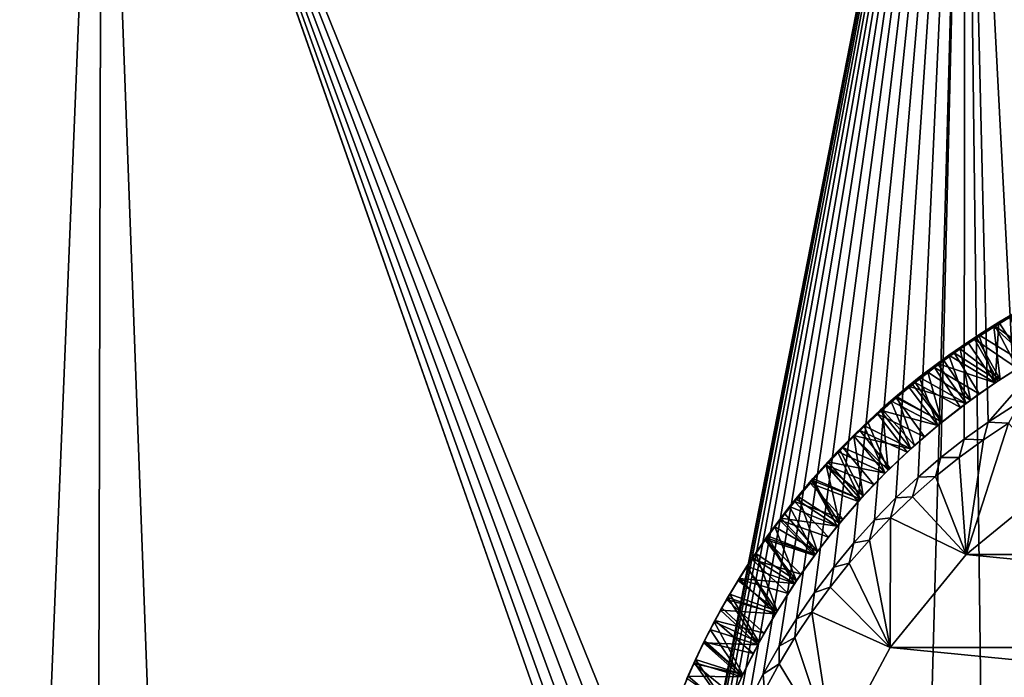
# Model space of a CAD drawing. Header units: metres. Extents: x -23 to 265, y -23 to 70.
# Tile 36 of 64: x -3.6 to -1.03, y 49.31 to 51.03. Entities that reach past the tile are written whole.
import ezdxf

# ---------------------------------------------------------------- set-up
doc = ezdxf.new("R2010")
doc.units = ezdxf.units.M
doc.layers.add('solid_SWIVIEL_SPOUT_SW0001', color=7, linetype='CONTINUOUS')

msp = doc.modelspace()

# ---------------------------------------------------------------- linework, layer by layer
at = {"layer": 'solid_SWIVIEL_SPOUT_SW0001'}
for points in [[(-4.854198, 16.713932, 27.620125), (-5.604912, 52.5, 27.813681), (-3.389125, 52.5, 27.325951)], [(-3.46545, 17.056067, 68.661392), (-3.389111, 52.5, 68.674049), (-5.604892, 52.5, 68.186325)], [(-4.854177, 16.713938, 68.379883), (-3.46545, 17.056067, 68.661392), (-5.604892, 52.5, 68.186325)], [(-3.465472, 17.056063, 27.33861), (-4.854198, 16.713932, 27.620125), (-3.389125, 52.5, 27.325951)], [(-2.07779, 17.280092, 27.15329), (-3.465472, 17.056063, 27.33861), (-3.389125, 52.5, 27.325951)], [(-3.46545, 17.056067, 68.661392), (-2.077764, 17.280094, 68.84671), (-3.389111, 52.5, 68.674049)], [(-1.869714, 48.742626, 27.1336), (-3.389125, 52.5, 27.325951), (-1.134071, 52.5, 27.080717)], [(-1.913203, 48.289448, 27.137543), (-2.07779, 17.280092, 27.15329), (-3.389125, 52.5, 27.325951)], [(-1.911935, 48.381145, 27.137426), (-1.913203, 48.289448, 27.137543), (-3.389125, 52.5, 27.325951)], [(-1.90692, 48.472527, 27.136967), (-1.911935, 48.381145, 27.137426), (-3.389125, 52.5, 27.325951)], [(-1.898187, 48.563385, 27.136171), (-1.90692, 48.472527, 27.136967), (-3.389125, 52.5, 27.325951)], [(-1.885766, 48.653526, 27.135044), (-1.898187, 48.563385, 27.136171), (-3.389125, 52.5, 27.325951)], [(-1.869714, 48.742626, 27.1336), (-1.885766, 48.653526, 27.135044), (-3.389125, 52.5, 27.325951)], [(-2.077764, 17.280094, 68.84671), (-1.134062, 52.5, 68.919281), (-3.389111, 52.5, 68.674049)], [(-2.077764, 17.280094, 68.84671), (-0.691413, 17.390823, 68.938591), (-1.134062, 52.5, 68.919281)], [(-1.850107, 48.830414, 27.131851), (-1.869714, 48.742626, 27.1336), (-1.134071, 52.5, 27.080717)], [(-1.827005, 48.916691, 27.129816), (-1.850107, 48.830414, 27.131851), (-1.134071, 52.5, 27.080717)], [(-1.8005, 49.001194, 27.127514), (-1.827005, 48.916691, 27.129816), (-1.134071, 52.5, 27.080717)], [(-1.770661, 49.083775, 27.12496), (-1.8005, 49.001194, 27.127514), (-1.134071, 52.5, 27.080717)], [(-1.737554, 49.164326, 27.122179), (-1.770661, 49.083775, 27.12496), (-1.134071, 52.5, 27.080717)], [(-1.701255, 49.242737, 27.11919), (-1.737554, 49.164326, 27.122179), (-1.134071, 52.5, 27.080717)], [(-1.661941, 49.318893, 27.116024), (-1.701255, 49.242737, 27.11919), (-1.134071, 52.5, 27.080717)], [(-1.619736, 49.392712, 27.112709), (-1.661941, 49.318893, 27.116024), (-1.134071, 52.5, 27.080717)], [(-1.57478, 49.464077, 27.10927), (-1.619736, 49.392712, 27.112709), (-1.134071, 52.5, 27.080717)], [(-1.527285, 49.532822, 27.105745), (-1.57478, 49.464077, 27.10927), (-1.134071, 52.5, 27.080717)], [(-1.477396, 49.598843, 27.102158), (-1.527285, 49.532822, 27.105745), (-1.134071, 52.5, 27.080717)], [(-1.42526, 49.662033, 27.098537), (-1.477396, 49.598843, 27.102158), (-1.134071, 52.5, 27.080717)], [(-1.37107, 49.722282, 27.094913), (-1.42526, 49.662033, 27.098537), (-1.134071, 52.5, 27.080717)], [(-1.314954, 49.779522, 27.091309), (-1.37107, 49.722282, 27.094913), (-1.134071, 52.5, 27.080717)], [(-1.257031, 49.833691, 27.087746), (-1.314954, 49.779522, 27.091309), (-1.134071, 52.5, 27.080717)], [(-1.197495, 49.884689, 27.084251), (-1.257031, 49.833691, 27.087746), (-1.134071, 52.5, 27.080717)], [(-1.136462, 49.932468, 27.080847), (-1.197495, 49.884689, 27.084251), (-1.134071, 52.5, 27.080717)], [(-1.074011, 49.977009, 27.077547), (-1.136462, 49.932468, 27.080847), (-1.134071, 52.5, 27.080717)], [(-1.074011, 49.977009, 27.077547), (-1.134071, 52.5, 27.080717), (1.134062, 52.5, 27.080717)], [(0.694391, 17.390703, 68.938492), (1.134071, 52.5, 68.919281), (-1.134062, 52.5, 68.919281)], [(-0.691413, 17.390823, 68.938591), (0.694391, 17.390703, 68.938492), (-1.134062, 52.5, 68.919281)], [(-0.988635, 50.031353, 27.073339), (-1.074011, 49.977009, 27.077547), (1.134062, 52.5, 27.080717)], [(-0.96302, 50.285458, 28.257946), (-1.016947, 50.25518, 28.348932), (-1.046389, 50.237728, 28.263163)], [(-0.96302, 50.285458, 28.257946), (-1.046389, 50.237728, 28.263163), (-0.976876, 50.129635, 28.188772)], [(-1.09831, 50.205276, 28.354317), (-1.016947, 50.25518, 28.348932), (-0.976844, 50.129654, 28.424814)], [(-1.046389, 50.237728, 28.263163), (-1.016947, 50.25518, 28.348932), (-1.09831, 50.205276, 28.354317)], [(-0.963265, 50.137718, 27.72411), (-1.059479, 50.225716, 27.654022), (-1.014323, 50.252884, 27.651037)], [(-1.056125, 50.227787, 27.562895), (-1.014323, 50.252884, 27.651037), (-1.059479, 50.225716, 27.654022)], [(-1.056125, 50.227787, 27.562895), (-1.001408, 50.260372, 27.559332), (-1.014323, 50.252884, 27.651037)], [(-0.945242, 50.148186, 27.48737), (-1.001408, 50.260372, 27.559332), (-1.056125, 50.227787, 27.562895)], [(-1.046389, 50.237728, 28.263163), (-1.09831, 50.205276, 28.354317), (-1.127602, 50.185993, 28.26849)], [(-1.046389, 50.237728, 28.263163), (-1.127602, 50.185993, 28.26849), (-1.055664, 50.079739, 28.194355)], [(-1.109954, 50.193478, 27.566498), (-1.056125, 50.227787, 27.562895), (-1.103906, 50.197449, 27.65696)], [(-0.997211, 50.117271, 27.491117), (-1.056125, 50.227787, 27.562895), (-1.109954, 50.193478, 27.566498)], [(-1.056125, 50.227787, 27.562895), (-1.059479, 50.225716, 27.654022), (-1.103906, 50.197449, 27.65696)], [(-1.043088, 50.08807, 27.729536), (-1.103906, 50.197449, 27.65696), (-1.059479, 50.225716, 27.654022)], [(-0.963265, 50.137718, 27.72411), (-1.043088, 50.08807, 27.729536), (-1.059479, 50.225716, 27.654022)], [(-0.997211, 50.117271, 27.491117), (-0.945242, 50.148186, 27.48737), (-1.056125, 50.227787, 27.562895)], [(-1.046389, 50.237728, 28.263163), (-1.055664, 50.079739, 28.194355), (-0.976876, 50.129635, 28.188772)], [(-1.17734, 50.151577, 28.359701), (-1.09831, 50.205276, 28.354317), (-1.055654, 50.079746, 28.430347)], [(-1.127602, 50.185993, 28.26849), (-1.09831, 50.205276, 28.354317), (-1.17734, 50.151577, 28.359701)], [(-1.162807, 50.157494, 27.570137), (-1.109954, 50.193478, 27.566498), (-1.147424, 50.168213, 27.659849)], [(-1.048169, 50.084721, 27.494856), (-1.109954, 50.193478, 27.566498), (-1.162807, 50.157494, 27.570137)], [(-1.043088, 50.08807, 27.729536), (-1.147424, 50.168213, 27.659849), (-1.103906, 50.197449, 27.65696)], [(-1.109954, 50.193478, 27.566498), (-1.103906, 50.197449, 27.65696), (-1.147424, 50.168213, 27.659849)], [(-1.048169, 50.084721, 27.494856), (-0.997211, 50.117271, 27.491117), (-1.109954, 50.193478, 27.566498)], [(-1.09831, 50.205276, 28.354317), (-0.976844, 50.129654, 28.424814), (-1.055654, 50.079746, 28.430347)], [(-1.127602, 50.185993, 28.26849), (-1.17734, 50.151577, 28.359701), (-1.206543, 50.130341, 28.27392)], [(-1.127602, 50.185993, 28.26849), (-1.206543, 50.130341, 28.27392), (-1.055664, 50.079739, 28.194355)], [(-1.120359, 50.034534, 27.734941), (-1.189974, 50.138069, 27.662685), (-1.147424, 50.168213, 27.659849)], [(-1.162807, 50.157494, 27.570137), (-1.147424, 50.168213, 27.659849), (-1.189974, 50.138069, 27.662685)], [(-1.043088, 50.08807, 27.729536), (-1.120359, 50.034534, 27.734941), (-1.147424, 50.168213, 27.659849)], [(-1.254051, 50.094067, 28.365068), (-1.17734, 50.151577, 28.359701), (-1.131922, 50.026024, 28.435896)], [(-1.206543, 50.130341, 28.27392), (-1.17734, 50.151577, 28.359701), (-1.254051, 50.094067, 28.365068)], [(-1.120359, 50.034534, 27.734941), (-1.231535, 50.107063, 27.665476), (-1.189974, 50.138069, 27.662685)], [(-1.214579, 50.119904, 27.573803), (-1.189974, 50.138069, 27.662685), (-1.231535, 50.107063, 27.665476)], [(-1.214579, 50.119904, 27.573803), (-1.162807, 50.157494, 27.570137), (-1.189974, 50.138069, 27.662685)], [(-1.098064, 50.050568, 27.498573), (-1.162807, 50.157494, 27.570137), (-1.214579, 50.119904, 27.573803)], [(-1.17734, 50.151577, 28.359701), (-1.055654, 50.079746, 28.430347), (-1.131922, 50.026024, 28.435896)], [(-1.098064, 50.050568, 27.498573), (-1.048169, 50.084721, 27.494856), (-1.162807, 50.157494, 27.570137)], [(-0.997211, 50.117271, 27.491117), (-1.043088, 50.08807, 27.729536), (-0.963265, 50.137718, 27.72411)], [(-1.206543, 50.130341, 28.27392), (-1.254051, 50.094067, 28.365068), (-1.282804, 50.071026, 28.279402)], [(-1.206543, 50.130341, 28.27392), (-1.282804, 50.071026, 28.279402), (-1.131901, 50.026039, 28.199986)], [(-1.265164, 50.080784, 27.57748), (-1.214579, 50.119904, 27.573803), (-1.231535, 50.107063, 27.665476)], [(-1.146844, 50.014843, 27.502266), (-1.214579, 50.119904, 27.573803), (-1.265164, 50.080784, 27.57748)], [(-1.146844, 50.014843, 27.502266), (-1.098064, 50.050568, 27.498573), (-1.214579, 50.119904, 27.573803)], [(-1.206543, 50.130341, 28.27392), (-1.131901, 50.026039, 28.199986), (-1.055664, 50.079739, 28.194355)], [(-1.055664, 50.079739, 28.194355), (-1.055654, 50.079746, 28.430347), (-0.976876, 50.129635, 28.188772)], [(-0.976876, 50.129635, 28.188772), (-1.055654, 50.079746, 28.430347), (-0.976844, 50.129654, 28.424814)], [(-1.048169, 50.084721, 27.494856), (-1.043088, 50.08807, 27.729536), (-0.997211, 50.117271, 27.491117)], [(-1.328144, 50.032925, 28.370382), (-1.254051, 50.094067, 28.365068), (-1.205418, 49.968662, 28.441437)], [(-1.282804, 50.071026, 28.279402), (-1.254051, 50.094067, 28.365068), (-1.328144, 50.032925, 28.370382)], [(-1.194888, 49.977242, 27.740349), (-1.272068, 50.075253, 27.668221), (-1.231535, 50.107063, 27.665476)], [(-1.265164, 50.080784, 27.57748), (-1.231535, 50.107063, 27.665476), (-1.272068, 50.075253, 27.668221)], [(-1.254051, 50.094067, 28.365068), (-1.131922, 50.026024, 28.435896), (-1.205418, 49.968662, 28.441437)], [(-1.120359, 50.034534, 27.734941), (-1.194888, 49.977242, 27.740349), (-1.231535, 50.107063, 27.665476)], [(-1.098064, 50.050568, 27.498573), (-1.120359, 50.034534, 27.734941), (-1.043088, 50.08807, 27.729536)], [(-1.098064, 50.050568, 27.498573), (-1.043088, 50.08807, 27.729536), (-1.048169, 50.084721, 27.494856)], [(-1.282804, 50.071026, 28.279402), (-1.328144, 50.032925, 28.370382), (-1.356038, 50.008343, 28.284891)], [(-1.282804, 50.071026, 28.279402), (-1.356038, 50.008343, 28.284891), (-1.205428, 49.968655, 28.205629)], [(-1.314482, 50.040199, 27.581167), (-1.265164, 50.080784, 27.57748), (-1.311596, 50.042645, 27.670925)], [(-1.194461, 49.977589, 27.505928), (-1.265164, 50.080784, 27.57748), (-1.314482, 50.040199, 27.581167)], [(-1.265164, 50.080784, 27.57748), (-1.272068, 50.075253, 27.668221), (-1.311596, 50.042645, 27.670925)], [(-1.194888, 49.977242, 27.740349), (-1.311596, 50.042645, 27.670925), (-1.272068, 50.075253, 27.668221)], [(-1.282804, 50.071026, 28.279402), (-1.205428, 49.968655, 28.205629), (-1.131901, 50.026039, 28.199986)], [(-1.194461, 49.977589, 27.505928), (-1.146844, 50.014843, 27.502266), (-1.265164, 50.080784, 27.57748)], [(-1.131901, 50.026039, 28.199986), (-1.131922, 50.026024, 28.435896), (-1.055654, 50.079746, 28.430347)], [(-1.131901, 50.026039, 28.199986), (-1.055654, 50.079746, 28.430347), (-1.055664, 50.079739, 28.194355)], [(-1.362413, 49.99826, 27.584846), (-1.314482, 50.040199, 27.581167), (-1.350005, 50.009365, 27.67359)], [(-1.240867, 49.938835, 27.509552), (-1.314482, 50.040199, 27.581167), (-1.362413, 49.99826, 27.584846)], [(-1.266491, 49.916332, 27.745781), (-1.350005, 50.009365, 27.67359), (-1.311596, 50.042645, 27.670925)], [(-1.314482, 50.040199, 27.581167), (-1.311596, 50.042645, 27.670925), (-1.350005, 50.009365, 27.67359)], [(-1.240867, 49.938835, 27.509552), (-1.194461, 49.977589, 27.505928), (-1.314482, 50.040199, 27.581167)], [(-1.194888, 49.977242, 27.740349), (-1.266491, 49.916332, 27.745781), (-1.311596, 50.042645, 27.670925)], [(-1.194461, 49.977589, 27.505928), (-1.194888, 49.977242, 27.740349), (-1.120359, 50.034534, 27.734941)], [(-1.194461, 49.977589, 27.505928), (-1.120359, 50.034534, 27.734941), (-1.146844, 50.014843, 27.502266)], [(-1.146844, 50.014843, 27.502266), (-1.120359, 50.034534, 27.734941), (-1.098064, 50.050568, 27.498573)], [(-1.356038, 50.008343, 28.284891), (-1.399315, 49.96838, 28.375614), (-1.426055, 49.942493, 28.290363)], [(-1.356038, 50.008343, 28.284891), (-1.426055, 49.942493, 28.290363), (-1.276039, 49.907738, 28.211252)], [(-1.399315, 49.96838, 28.375614), (-1.328144, 50.032925, 28.370382), (-1.276002, 49.907772, 28.446939)], [(-1.356038, 50.008343, 28.284891), (-1.328144, 50.032925, 28.370382), (-1.399315, 49.96838, 28.375614)], [(-1.334994, 49.851959, 27.751253), (-1.387599, 49.975166, 27.676235), (-1.350005, 50.009365, 27.67359)], [(-1.362413, 49.99826, 27.584846), (-1.350005, 50.009365, 27.67359), (-1.387599, 49.975166, 27.676235)], [(-1.356038, 50.008343, 28.284891), (-1.276039, 49.907738, 28.211252), (-1.205428, 49.968655, 28.205629)], [(-1.266491, 49.916332, 27.745781), (-1.334994, 49.851959, 27.751253), (-1.350005, 50.009365, 27.67359)], [(-1.328144, 50.032925, 28.370382), (-1.205418, 49.968662, 28.441437), (-1.276002, 49.907772, 28.446939)], [(-1.205428, 49.968655, 28.205629), (-1.131922, 50.026024, 28.435896), (-1.131901, 50.026039, 28.199986)], [(-1.205428, 49.968655, 28.205629), (-1.205418, 49.968662, 28.441437), (-1.131922, 50.026024, 28.435896)], [(-1.02105, 49.974758, 27.093727), (-1.074011, 49.977009, 27.077547), (-0.988635, 50.031353, 27.073339)], [(-1.408918, 49.955013, 27.588516), (-1.362413, 49.99826, 27.584846), (-1.387599, 49.975166, 27.676235)], [(-1.286014, 49.898632, 27.513138), (-1.362413, 49.99826, 27.584846), (-1.408918, 49.955013, 27.588516)], [(-1.286014, 49.898632, 27.513138), (-1.240867, 49.938835, 27.509552), (-1.362413, 49.99826, 27.584846)], [(-1.467235, 49.900723, 28.380747), (-1.399315, 49.96838, 28.375614), (-1.343544, 49.84346, 28.452387)], [(-1.426055, 49.942493, 28.290363), (-1.399315, 49.96838, 28.375614), (-1.467235, 49.900723, 28.380747)], [(-1.334994, 49.851959, 27.751253), (-1.424585, 49.939835, 27.678888), (-1.387599, 49.975166, 27.676235)], [(-1.408918, 49.955013, 27.588516), (-1.387599, 49.975166, 27.676235), (-1.424585, 49.939835, 27.678888)], [(-1.399315, 49.96838, 28.375614), (-1.276002, 49.907772, 28.446939), (-1.343544, 49.84346, 28.452387)], [(-1.276039, 49.907738, 28.211252), (-1.276002, 49.907772, 28.446939), (-1.205428, 49.968655, 28.205629)], [(-1.205428, 49.968655, 28.205629), (-1.276002, 49.907772, 28.446939), (-1.205418, 49.968662, 28.441437)], [(-1.240867, 49.938835, 27.509552), (-1.266491, 49.916332, 27.745781), (-1.194888, 49.977242, 27.740349)], [(-1.240867, 49.938835, 27.509552), (-1.194888, 49.977242, 27.740349), (-1.194461, 49.977589, 27.505928)], [(-1.086541, 49.931072, 27.096813), (-1.136462, 49.932468, 27.080847), (-1.074011, 49.977009, 27.077547)], [(-1.131373, 49.631367, 26.9), (-1.086541, 49.931072, 27.096813), (-1.02105, 49.974758, 27.093727)], [(-1.131373, 49.631367, 26.9), (-1.02105, 49.974758, 27.093727), (-0.888915, 49.830349, 26.9)], [(-1.02105, 49.974758, 27.093727), (-1.086541, 49.931072, 27.096813), (-1.074011, 49.977009, 27.077547)], [(-1.426055, 49.942493, 28.290363), (-1.467235, 49.900723, 28.380747), (-1.492744, 49.8736, 28.295792)], [(-1.426055, 49.942493, 28.290363), (-1.492744, 49.8736, 28.295792), (-1.343574, 49.843433, 28.216835)], [(-1.400229, 49.784271, 27.756771), (-1.461089, 49.903206, 27.681559), (-1.424585, 49.939835, 27.678888)], [(-1.4539, 49.910564, 27.592161), (-1.424585, 49.939835, 27.678888), (-1.461089, 49.903206, 27.681559)], [(-1.4539, 49.910564, 27.592161), (-1.408918, 49.955013, 27.588516), (-1.424585, 49.939835, 27.678888)], [(-1.329858, 49.85701, 27.516685), (-1.408918, 49.955013, 27.588516), (-1.4539, 49.910564, 27.592161)], [(-1.426055, 49.942493, 28.290363), (-1.343574, 49.843433, 28.216835), (-1.276039, 49.907738, 28.211252)], [(-1.334994, 49.851959, 27.751253), (-1.400229, 49.784271, 27.756771), (-1.424585, 49.939835, 27.678888)], [(-1.329858, 49.85701, 27.516685), (-1.286014, 49.898632, 27.513138), (-1.408918, 49.955013, 27.588516)], [(-1.286014, 49.898632, 27.513138), (-1.266491, 49.916332, 27.745781), (-1.240867, 49.938835, 27.509552)], [(-1.150168, 49.88443, 27.099871), (-1.197495, 49.884689, 27.084251), (-1.136462, 49.932468, 27.080847)], [(-1.086541, 49.931072, 27.096813), (-1.150168, 49.88443, 27.099871), (-1.136462, 49.932468, 27.080847)], [(-1.131373, 49.631367, 26.9), (-1.150168, 49.88443, 27.099871), (-1.086541, 49.931072, 27.096813)], [(-1.497354, 49.864933, 27.595783), (-1.4539, 49.910564, 27.592161), (-1.461089, 49.903206, 27.681559)], [(-1.372356, 49.814014, 27.520191), (-1.4539, 49.910564, 27.592161), (-1.497354, 49.864933, 27.595783)], [(-1.372356, 49.814014, 27.520191), (-1.329858, 49.85701, 27.516685), (-1.4539, 49.910564, 27.592161)], [(-1.343574, 49.843433, 28.216835), (-1.343544, 49.84346, 28.452387), (-1.276039, 49.907738, 28.211252)], [(-1.276039, 49.907738, 28.211252), (-1.343544, 49.84346, 28.452387), (-1.276002, 49.907772, 28.446939)], [(-1.329858, 49.85701, 27.516685), (-1.334994, 49.851959, 27.751253), (-1.266491, 49.916332, 27.745781)], [(-1.329858, 49.85701, 27.516685), (-1.266491, 49.916332, 27.745781), (-1.286014, 49.898632, 27.513138)], [(-1.531749, 49.830116, 28.385832), (-1.467235, 49.900723, 28.380747), (-1.407873, 49.77589, 28.457794)], [(-1.492744, 49.8736, 28.295792), (-1.467235, 49.900723, 28.380747), (-1.531749, 49.830116, 28.385832)], [(-1.400229, 49.784271, 27.756771), (-1.497567, 49.8647, 27.684294), (-1.461089, 49.903206, 27.681559)], [(-1.497354, 49.864933, 27.595783), (-1.461089, 49.903206, 27.681559), (-1.497567, 49.8647, 27.684294)], [(-1.467235, 49.900723, 28.380747), (-1.343544, 49.84346, 28.452387), (-1.407873, 49.77589, 28.457794)], [(-1.211867, 49.834873, 27.102917), (-1.257031, 49.833691, 27.087746), (-1.197495, 49.884689, 27.084251)], [(-1.150168, 49.88443, 27.099871), (-1.211867, 49.834873, 27.102917), (-1.197495, 49.884689, 27.084251)], [(-1.131373, 49.631367, 26.9), (-1.211867, 49.834873, 27.102917), (-1.150168, 49.88443, 27.099871)], [(-1.539271, 49.818134, 27.599375), (-1.497354, 49.864933, 27.595783), (-1.533802, 49.824409, 27.687086)], [(-1.413464, 49.769691, 27.523659), (-1.497354, 49.864933, 27.595783), (-1.539271, 49.818134, 27.599375)], [(-1.492744, 49.8736, 28.295792), (-1.531749, 49.830116, 28.385832), (-1.535362, 49.825954, 28.299376)], [(-1.492744, 49.8736, 28.295792), (-1.535362, 49.825954, 28.299376), (-1.407879, 49.775883, 28.222364)], [(-1.497354, 49.864933, 27.595783), (-1.497567, 49.8647, 27.684294), (-1.533802, 49.824409, 27.687086)], [(-1.462039, 49.713444, 27.762335), (-1.533802, 49.824409, 27.687086), (-1.497567, 49.8647, 27.684294)], [(-1.400229, 49.784271, 27.756771), (-1.462039, 49.713444, 27.762335), (-1.497567, 49.8647, 27.684294)], [(-1.413464, 49.769691, 27.523659), (-1.372356, 49.814014, 27.520191), (-1.497354, 49.864933, 27.595783)], [(-1.492744, 49.8736, 28.295792), (-1.407879, 49.775883, 28.222364), (-1.343574, 49.843433, 28.216835)], [(-1.372356, 49.814014, 27.520191), (-1.334994, 49.851959, 27.751253), (-1.329858, 49.85701, 27.516685)], [(-1.592777, 49.756626, 28.390917), (-1.531749, 49.830116, 28.385832), (-1.46877, 49.705284, 28.463184)], [(-1.535362, 49.825954, 28.299376), (-1.531749, 49.830116, 28.385832), (-1.592777, 49.756626, 28.390917)], [(-1.531749, 49.830116, 28.385832), (-1.407873, 49.77589, 28.457794), (-1.46877, 49.705284, 28.463184)], [(-1.407879, 49.775883, 28.222364), (-1.407873, 49.77589, 28.457794), (-1.343574, 49.843433, 28.216835)], [(-1.343574, 49.843433, 28.216835), (-1.407873, 49.77589, 28.457794), (-1.343544, 49.84346, 28.452387)], [(-1.372356, 49.814014, 27.520191), (-1.400229, 49.784271, 27.756771), (-1.334994, 49.851959, 27.751253)], [(-1.271569, 49.782429, 27.105967), (-1.314954, 49.779522, 27.091309), (-1.257031, 49.833691, 27.087746)], [(-1.211867, 49.834873, 27.102917), (-1.271569, 49.782429, 27.105967), (-1.257031, 49.833691, 27.087746)], [(-1.131373, 49.631367, 26.9), (-1.271569, 49.782429, 27.105967), (-1.211867, 49.834873, 27.102917)], [(-1.131373, 49.631367, 26.9), (-0.888915, 49.830349, 26.9), (1.131373, 49.631367, 26.9)], [(-1.535362, 49.825954, 28.299376), (-1.592777, 49.756626, 28.390917), (-1.576452, 49.776997, 28.302931)], [(-1.579622, 49.77021, 27.602936), (-1.539271, 49.818134, 27.599375), (-1.569834, 49.782112, 27.689955)], [(-1.453142, 49.724083, 27.52709), (-1.539271, 49.818134, 27.599375), (-1.579622, 49.77021, 27.602936)], [(-1.535362, 49.825954, 28.299376), (-1.576452, 49.776997, 28.302931), (-1.468779, 49.705276, 28.227829)], [(-1.462039, 49.713444, 27.762335), (-1.569834, 49.782112, 27.689955), (-1.533802, 49.824409, 27.687086)], [(-1.539271, 49.818134, 27.599375), (-1.533802, 49.824409, 27.687086), (-1.569834, 49.782112, 27.689955)], [(-1.453142, 49.724083, 27.52709), (-1.413464, 49.769691, 27.523659), (-1.539271, 49.818134, 27.599375)], [(-1.535362, 49.825954, 28.299376), (-1.468779, 49.705276, 28.227829), (-1.407879, 49.775883, 28.222364)], [(-1.413464, 49.769691, 27.523659), (-1.400229, 49.784271, 27.756771), (-1.372356, 49.814014, 27.520191)], [(-1.576452, 49.776997, 28.302931), (-1.592777, 49.756626, 28.390917), (-1.615939, 49.726765, 28.306438)], [(-1.576452, 49.776997, 28.302931), (-1.615939, 49.726765, 28.306438), (-1.468779, 49.705276, 28.227829)], [(-1.52027, 49.639641, 27.767937), (-1.60543, 49.737911, 27.692892), (-1.569834, 49.782112, 27.689955)], [(-1.579622, 49.77021, 27.602936), (-1.569834, 49.782112, 27.689955), (-1.60543, 49.737911, 27.692892)], [(-1.462039, 49.713444, 27.762335), (-1.52027, 49.639641, 27.767937), (-1.569834, 49.782112, 27.689955)], [(-1.453142, 49.724083, 27.52709), (-1.462039, 49.713444, 27.762335), (-1.400229, 49.784271, 27.756771)], [(-1.453142, 49.724083, 27.52709), (-1.400229, 49.784271, 27.756771), (-1.413464, 49.769691, 27.523659)], [(-1.329121, 49.7272, 27.10903), (-1.37107, 49.722282, 27.094913), (-1.314954, 49.779522, 27.091309)], [(-1.271569, 49.782429, 27.105967), (-1.329121, 49.7272, 27.10903), (-1.314954, 49.779522, 27.091309)], [(-1.131373, 49.631367, 26.9), (-1.329121, 49.7272, 27.10903), (-1.271569, 49.782429, 27.105967)], [(-1.650272, 49.680241, 28.396057), (-1.592777, 49.756626, 28.390917), (-1.526126, 49.631786, 28.468582)], [(-1.615939, 49.726765, 28.306438), (-1.592777, 49.756626, 28.390917), (-1.650272, 49.680241, 28.396057)], [(-1.618403, 49.721146, 27.606461), (-1.579622, 49.77021, 27.602936), (-1.60543, 49.737911, 27.692892)], [(-1.49135, 49.677231, 27.530491), (-1.579622, 49.77021, 27.602936), (-1.618403, 49.721146, 27.606461)], [(-1.592777, 49.756626, 28.390917), (-1.46877, 49.705284, 28.463184), (-1.526126, 49.631786, 28.468582)], [(-1.49135, 49.677231, 27.530491), (-1.453142, 49.724083, 27.52709), (-1.579622, 49.77021, 27.602936)], [(-1.468779, 49.705276, 28.227829), (-1.46877, 49.705284, 28.463184), (-1.407879, 49.775883, 28.222364)], [(-1.407879, 49.775883, 28.222364), (-1.46877, 49.705284, 28.463184), (-1.407873, 49.77589, 28.457794)], [(-1.615939, 49.726765, 28.306438), (-1.650272, 49.680241, 28.396057), (-1.65378, 49.675316, 28.3099)], [(-1.615939, 49.726765, 28.306438), (-1.65378, 49.675316, 28.3099), (-1.526153, 49.631748, 28.233232)], [(-1.52027, 49.639641, 27.767937), (-1.631344, 49.704056, 27.69511), (-1.60543, 49.737911, 27.692892)], [(-1.618403, 49.721146, 27.606461), (-1.60543, 49.737911, 27.692892), (-1.631344, 49.704056, 27.69511)], [(-1.615939, 49.726765, 28.306438), (-1.526153, 49.631748, 28.233232), (-1.468779, 49.705276, 28.227829)], [(-1.329121, 49.7272, 27.10903), (-1.384312, 49.669365, 27.112108), (-1.37107, 49.722282, 27.094913)], [(-1.330353, 49.388908, 26.9), (-1.384312, 49.669365, 27.112108), (-1.329121, 49.7272, 27.10903)], [(-1.330353, 49.388908, 26.9), (-1.329121, 49.7272, 27.10903), (-1.131373, 49.631367, 26.9)], [(-1.574781, 49.563046, 27.773558), (-1.656644, 49.669498, 27.697348), (-1.631344, 49.704056, 27.69511)], [(-1.655576, 49.67099, 27.609947), (-1.631344, 49.704056, 27.69511), (-1.656644, 49.669498, 27.697348)], [(-1.655576, 49.67099, 27.609947), (-1.618403, 49.721146, 27.606461), (-1.631344, 49.704056, 27.69511)], [(-1.528048, 49.629189, 27.533867), (-1.618403, 49.721146, 27.606461), (-1.655576, 49.67099, 27.609947)], [(-1.52027, 49.639641, 27.767937), (-1.574781, 49.563046, 27.773558), (-1.631344, 49.704056, 27.69511)], [(-1.528048, 49.629189, 27.533867), (-1.49135, 49.677231, 27.530491), (-1.618403, 49.721146, 27.606461)], [(-1.526153, 49.631748, 28.233232), (-1.526126, 49.631786, 28.468582), (-1.468779, 49.705276, 28.227829)], [(-1.468779, 49.705276, 28.227829), (-1.526126, 49.631786, 28.468582), (-1.46877, 49.705284, 28.463184)], [(-1.49135, 49.677231, 27.530491), (-1.52027, 49.639641, 27.767937), (-1.462039, 49.713444, 27.762335)], [(-1.49135, 49.677231, 27.530491), (-1.462039, 49.713444, 27.762335), (-1.453142, 49.724083, 27.52709)], [(-1.384312, 49.669365, 27.112108), (-1.42526, 49.662033, 27.098537), (-1.37107, 49.722282, 27.094913)], [(-1.704006, 49.601177, 28.401295), (-1.650272, 49.680241, 28.396057), (-1.579812, 49.555553, 28.474003)], [(-1.65378, 49.675316, 28.3099), (-1.650272, 49.680241, 28.396057), (-1.704006, 49.601177, 28.401295)], [(-1.65378, 49.675316, 28.3099), (-1.704006, 49.601177, 28.401295), (-1.689916, 49.622719, 28.313309)], [(-1.65378, 49.675316, 28.3099), (-1.689916, 49.622719, 28.313309), (-1.579833, 49.555523, 28.238581)], [(-1.65378, 49.675316, 28.3099), (-1.579833, 49.555523, 28.238581), (-1.526153, 49.631748, 28.233232)], [(-1.650272, 49.680241, 28.396057), (-1.526126, 49.631786, 28.468582), (-1.579812, 49.555553, 28.474003)], [(-1.528048, 49.629189, 27.533867), (-1.52027, 49.639641, 27.767937), (-1.49135, 49.677231, 27.530491)], [(-1.691131, 49.619717, 27.613392), (-1.655576, 49.67099, 27.609947), (-1.681154, 49.634457, 27.699593)], [(-1.5632, 49.580002, 27.537224), (-1.655576, 49.67099, 27.609947), (-1.691131, 49.619717, 27.613392)], [(-1.655576, 49.67099, 27.609947), (-1.656644, 49.669498, 27.697348), (-1.681154, 49.634457, 27.699593)], [(-1.574781, 49.563046, 27.773558), (-1.681154, 49.634457, 27.699593), (-1.656644, 49.669498, 27.697348)], [(-1.5632, 49.580002, 27.537224), (-1.528048, 49.629189, 27.533867), (-1.655576, 49.67099, 27.609947)], [(-1.437023, 49.609032, 27.11521), (-1.477396, 49.598843, 27.102158), (-1.42526, 49.662033, 27.098537)], [(-1.384312, 49.669365, 27.112108), (-1.437023, 49.609032, 27.11521), (-1.42526, 49.662033, 27.098537)], [(-1.330353, 49.388908, 26.9), (-1.437023, 49.609032, 27.11521), (-1.384312, 49.669365, 27.112108)], [(-1.689916, 49.622719, 28.313309), (-1.704006, 49.601177, 28.401295), (-1.724305, 49.569023, 28.316668)], [(-1.689916, 49.622719, 28.313309), (-1.724305, 49.569023, 28.316668), (-1.579833, 49.555523, 28.238581)], [(-1.625436, 49.483849, 27.779179), (-1.704674, 49.599236, 27.701834), (-1.681154, 49.634457, 27.699593)], [(-1.691131, 49.619717, 27.613392), (-1.681154, 49.634457, 27.699593), (-1.704674, 49.599236, 27.701834)], [(-1.574781, 49.563046, 27.773558), (-1.625436, 49.483849, 27.779179), (-1.681154, 49.634457, 27.699593)], [(-1.579833, 49.555523, 28.238581), (-1.579812, 49.555553, 28.474003), (-1.526153, 49.631748, 28.233232)], [(-1.526153, 49.631748, 28.233232), (-1.579812, 49.555553, 28.474003), (-1.526126, 49.631786, 28.468582)], [(-1.5632, 49.580002, 27.537224), (-1.574781, 49.563046, 27.773558), (-1.52027, 49.639641, 27.767937)], [(-1.5632, 49.580002, 27.537224), (-1.52027, 49.639641, 27.767937), (-1.528048, 49.629189, 27.533867)], [(-1.330353, 49.388908, 26.9), (-1.131373, 49.631367, 26.9), (1.330353, 49.388908, 26.9)], [(-1.131373, 49.631367, 26.9), (1.131373, 49.631367, 26.9), (1.330353, 49.388908, 26.9)], [(-1.753849, 49.519676, 28.406609), (-1.704006, 49.601177, 28.401295), (-1.629722, 49.47673, 28.479464)], [(-1.724305, 49.569023, 28.316668), (-1.704006, 49.601177, 28.401295), (-1.753849, 49.519676, 28.406609)], [(-1.625436, 49.483849, 27.779179), (-1.727267, 49.563766, 27.704075), (-1.704674, 49.599236, 27.701834)], [(-1.725021, 49.567371, 27.616795), (-1.704674, 49.599236, 27.701834), (-1.727267, 49.563766, 27.704075)], [(-1.725021, 49.567371, 27.616795), (-1.691131, 49.619717, 27.613392), (-1.704674, 49.599236, 27.701834)], [(-1.596769, 49.529724, 27.540569), (-1.691131, 49.619717, 27.613392), (-1.725021, 49.567371, 27.616795)], [(-1.704006, 49.601177, 28.401295), (-1.579812, 49.555553, 28.474003), (-1.629722, 49.47673, 28.479464)], [(-1.596769, 49.529724, 27.540569), (-1.5632, 49.580002, 27.537224), (-1.691131, 49.619717, 27.613392)], [(-1.487094, 49.546364, 27.11833), (-1.527285, 49.532822, 27.105745), (-1.477396, 49.598843, 27.102158)], [(-1.437023, 49.609032, 27.11521), (-1.487094, 49.546364, 27.11833), (-1.477396, 49.598843, 27.102158)], [(-1.330353, 49.388908, 26.9), (-1.487094, 49.546364, 27.11833), (-1.437023, 49.609032, 27.11521)], [(-1.596769, 49.529724, 27.540569), (-1.574781, 49.563046, 27.773558), (-1.5632, 49.580002, 27.537224)], [(-1.724305, 49.569023, 28.316668), (-1.753849, 49.519676, 28.406609), (-1.772741, 49.48634, 28.321676)], [(-1.724305, 49.569023, 28.316668), (-1.772741, 49.48634, 28.321676), (-1.629724, 49.47673, 28.243895)], [(-1.757218, 49.513935, 27.62015), (-1.725021, 49.567371, 27.616795), (-1.748959, 49.528027, 27.70632)], [(-1.628722, 49.478397, 27.543917), (-1.725021, 49.567371, 27.616795), (-1.757218, 49.513935, 27.62015)], [(-1.725021, 49.567371, 27.616795), (-1.727267, 49.563766, 27.704075), (-1.748959, 49.528027, 27.70632)], [(-1.625436, 49.483849, 27.779179), (-1.748959, 49.528027, 27.70632), (-1.727267, 49.563766, 27.704075)], [(-1.628722, 49.478397, 27.543917), (-1.596769, 49.529724, 27.540569), (-1.725021, 49.567371, 27.616795)], [(-1.724305, 49.569023, 28.316668), (-1.629724, 49.47673, 28.243895), (-1.579833, 49.555523, 28.238581)], [(-1.629724, 49.47673, 28.243895), (-1.629722, 49.47673, 28.479464), (-1.579812, 49.555553, 28.474003)], [(-1.629724, 49.47673, 28.243895), (-1.579812, 49.555553, 28.474003), (-1.579833, 49.555523, 28.238581)], [(-1.596769, 49.529724, 27.540569), (-1.625436, 49.483849, 27.779179), (-1.574781, 49.563046, 27.773558)], [(-1.487094, 49.546364, 27.11833), (-1.534425, 49.48148, 27.121473), (-1.527285, 49.532822, 27.105745)], [(-1.330353, 49.388908, 26.9), (-1.534425, 49.48148, 27.121473), (-1.487094, 49.546364, 27.11833)], [(-1.799748, 49.435936, 28.41198), (-1.753849, 49.519676, 28.406609), (-1.675689, 49.39558, 28.484957)], [(-1.772741, 49.48634, 28.321676), (-1.753849, 49.519676, 28.406609), (-1.799748, 49.435936, 28.41198)], [(-1.672109, 49.402248, 27.784765), (-1.769744, 49.492043, 27.708574), (-1.748959, 49.528027, 27.70632)], [(-1.757218, 49.513935, 27.62015), (-1.748959, 49.528027, 27.70632), (-1.769744, 49.492043, 27.708574)], [(-1.753849, 49.519676, 28.406609), (-1.629722, 49.47673, 28.479464), (-1.675689, 49.39558, 28.484957)], [(-1.625436, 49.483849, 27.779179), (-1.672109, 49.402248, 27.784765), (-1.748959, 49.528027, 27.70632)], [(-1.628722, 49.478397, 27.543917), (-1.625436, 49.483849, 27.779179), (-1.596769, 49.529724, 27.540569)], [(-1.534425, 49.48148, 27.121473), (-1.57478, 49.464077, 27.10927), (-1.527285, 49.532822, 27.105745)], [(-1.787671, 49.459461, 27.623455), (-1.757218, 49.513935, 27.62015), (-1.769744, 49.492043, 27.708574)], [(-1.659025, 49.426086, 27.547274), (-1.757218, 49.513935, 27.62015), (-1.787671, 49.459461, 27.623455)], [(-1.659025, 49.426086, 27.547274), (-1.628722, 49.478397, 27.543917), (-1.757218, 49.513935, 27.62015)], [(-1.772741, 49.48634, 28.321676), (-1.799748, 49.435936, 28.41198), (-1.817288, 49.401268, 28.326685)], [(-1.772741, 49.48634, 28.321676), (-1.817288, 49.401268, 28.326685), (-1.675682, 49.395596, 28.249191)], [(-1.672109, 49.402248, 27.784765), (-1.789621, 49.455833, 27.710835), (-1.769744, 49.492043, 27.708574)], [(-1.787671, 49.459461, 27.623455), (-1.769744, 49.492043, 27.708574), (-1.789621, 49.455833, 27.710835)], [(-1.772741, 49.48634, 28.321676), (-1.675682, 49.395596, 28.249191), (-1.629724, 49.47673, 28.243895)], [(-1.675682, 49.395596, 28.249191), (-1.675689, 49.39558, 28.484957), (-1.629722, 49.47673, 28.479464)], [(-1.675682, 49.395596, 28.249191), (-1.629722, 49.47673, 28.479464), (-1.629724, 49.47673, 28.243895)], [(-1.659025, 49.426086, 27.547274), (-1.672109, 49.402248, 27.784765), (-1.625436, 49.483849, 27.779179)], [(-1.659025, 49.426086, 27.547274), (-1.625436, 49.483849, 27.779179), (-1.628722, 49.478397, 27.543917)], [(-1.534425, 49.48148, 27.121473), (-1.578872, 49.414566, 27.124628), (-1.57478, 49.464077, 27.10927)], [(-1.478208, 49.112289, 26.9), (-1.578872, 49.414566, 27.124628), (-1.534425, 49.48148, 27.121473)], [(-1.478208, 49.112289, 26.9), (-1.534425, 49.48148, 27.121473), (-1.330353, 49.388908, 26.9)], [(-1.816343, 49.403961, 27.626717), (-1.787671, 49.459461, 27.623455), (-1.81479, 49.407085, 27.713869)], [(-1.687648, 49.372837, 27.55065), (-1.787671, 49.459461, 27.623455), (-1.816343, 49.403961, 27.626717)], [(-1.787671, 49.459461, 27.623455), (-1.789621, 49.455833, 27.710835), (-1.81479, 49.407085, 27.713869)], [(-1.714686, 49.318443, 27.790285), (-1.81479, 49.407085, 27.713869), (-1.789621, 49.455833, 27.710835)], [(-1.672109, 49.402248, 27.784765), (-1.714686, 49.318443, 27.790285), (-1.789621, 49.455833, 27.710835)], [(-1.687648, 49.372837, 27.55065), (-1.659025, 49.426086, 27.547274), (-1.787671, 49.459461, 27.623455)], [(-1.578872, 49.414566, 27.124628), (-1.619736, 49.392712, 27.112709), (-1.57478, 49.464077, 27.10927)], [(-1.84171, 49.350025, 28.417387), (-1.799748, 49.435936, 28.41198), (-1.7176, 49.312309, 28.49048)], [(-1.817288, 49.401268, 28.326685), (-1.799748, 49.435936, 28.41198), (-1.84171, 49.350025, 28.417387)], [(-1.799748, 49.435936, 28.41198), (-1.675689, 49.39558, 28.484957), (-1.7176, 49.312309, 28.49048)], [(-1.687648, 49.372837, 27.55065), (-1.672109, 49.402248, 27.784765), (-1.659025, 49.426086, 27.547274)], [(-1.817288, 49.401268, 28.326685), (-1.84171, 49.350025, 28.417387), (-1.857839, 49.31403, 28.331745)], [(-1.817288, 49.401268, 28.326685), (-1.857839, 49.31403, 28.331745), (-1.717608, 49.312294, 28.254501)], [(-1.843178, 49.347488, 27.62993), (-1.816343, 49.403961, 27.626717), (-1.838427, 49.357857, 27.716928)], [(-1.71456, 49.31871, 27.554062), (-1.816343, 49.403961, 27.626717), (-1.843178, 49.347488, 27.62993)], [(-1.714686, 49.318443, 27.790285), (-1.838427, 49.357857, 27.716928), (-1.81479, 49.407085, 27.713869)], [(-1.816343, 49.403961, 27.626717), (-1.81479, 49.407085, 27.713869), (-1.838427, 49.357857, 27.716928)], [(-1.817288, 49.401268, 28.326685), (-1.717608, 49.312294, 28.254501), (-1.675682, 49.395596, 28.249191)], [(-1.71456, 49.31871, 27.554062), (-1.687648, 49.372837, 27.55065), (-1.816343, 49.403961, 27.626717)], [(-1.717608, 49.312294, 28.254501), (-1.675689, 49.39558, 28.484957), (-1.675682, 49.395596, 28.249191)], [(-1.717608, 49.312294, 28.254501), (-1.7176, 49.312309, 28.49048), (-1.675689, 49.39558, 28.484957)], [(-1.71456, 49.31871, 27.554062), (-1.714686, 49.318443, 27.790285), (-1.672109, 49.402248, 27.784765)], [(-1.71456, 49.31871, 27.554062), (-1.672109, 49.402248, 27.784765), (-1.687648, 49.372837, 27.55065)], [(-1.620309, 49.345814, 27.127787), (-1.661941, 49.318893, 27.116024), (-1.619736, 49.392712, 27.112709)], [(-1.578872, 49.414566, 27.124628), (-1.620309, 49.345814, 27.127787), (-1.619736, 49.392712, 27.112709)], [(-1.478208, 49.112289, 26.9), (-1.620309, 49.345814, 27.127787), (-1.578872, 49.414566, 27.124628)], [(-1.478208, 49.112289, 26.9), (-1.330353, 49.388908, 26.9), (1.478208, 49.112289, 26.9)], [(-1.330353, 49.388908, 26.9), (1.330353, 49.388908, 26.9), (1.478208, 49.112289, 26.9)], [(-1.879716, 49.261986, 28.422802), (-1.84171, 49.350025, 28.417387), (-1.755383, 49.22707, 28.496023)], [(-1.857839, 49.31403, 28.331745), (-1.84171, 49.350025, 28.417387), (-1.879716, 49.261986, 28.422802)], [(-1.868219, 49.2901, 27.633156), (-1.843178, 49.347488, 27.62993), (-1.86064, 49.307999, 27.720016)], [(-1.739734, 49.26376, 27.55752), (-1.843178, 49.347488, 27.62993), (-1.868219, 49.2901, 27.633156)], [(-1.753067, 49.232635, 27.795734), (-1.86064, 49.307999, 27.720016), (-1.838427, 49.357857, 27.716928)], [(-1.843178, 49.347488, 27.62993), (-1.838427, 49.357857, 27.716928), (-1.86064, 49.307999, 27.720016)], [(-1.739734, 49.26376, 27.55752), (-1.71456, 49.31871, 27.554062), (-1.843178, 49.347488, 27.62993)], [(-1.84171, 49.350025, 28.417387), (-1.7176, 49.312309, 28.49048), (-1.755383, 49.22707, 28.496023)], [(-1.714686, 49.318443, 27.790285), (-1.753067, 49.232635, 27.795734), (-1.838427, 49.357857, 27.716928)], [(-1.620309, 49.345814, 27.127787), (-1.658653, 49.275379, 27.130939), (-1.661941, 49.318893, 27.116024)], [(-1.478208, 49.112289, 26.9), (-1.658653, 49.275379, 27.130939), (-1.620309, 49.345814, 27.127787)], [(-1.857839, 49.31403, 28.331745), (-1.879716, 49.261986, 28.422802), (-1.894247, 49.225033, 28.336908)], [(-1.857839, 49.31403, 28.331745), (-1.894247, 49.225033, 28.336908), (-1.755388, 49.227058, 28.259861)], [(-1.857839, 49.31403, 28.331745), (-1.755388, 49.227058, 28.259861), (-1.717608, 49.312294, 28.254501)], [(-1.739734, 49.26376, 27.55752), (-1.753067, 49.232635, 27.795734), (-1.714686, 49.318443, 27.790285)], [(-1.739734, 49.26376, 27.55752), (-1.714686, 49.318443, 27.790285), (-1.71456, 49.31871, 27.554062)], [(-1.658653, 49.275379, 27.130939), (-1.701255, 49.242737, 27.11919), (-1.661941, 49.318893, 27.116024)], [(-1.755388, 49.227058, 28.259861), (-1.755383, 49.22707, 28.496023), (-1.717608, 49.312294, 28.254501)], [(-1.717608, 49.312294, 28.254501), (-1.755383, 49.22707, 28.496023), (-1.7176, 49.312309, 28.49048)]]:
    msp.add_3dface(points, dxfattribs=at)

doc.saveas('drawing.dxf')
